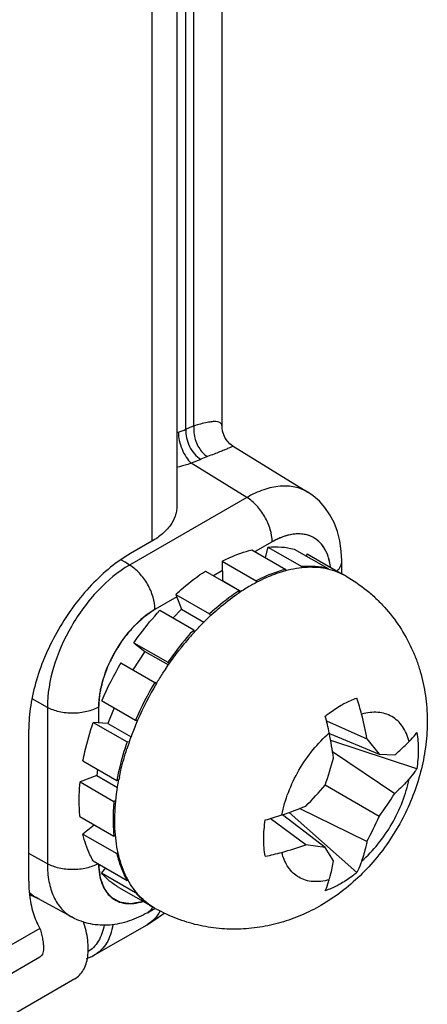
# Model space of a CAD drawing. Header units: inches. Extents: x 0 to 34, y 0 to 22.
# Tile 53 of 168: x 4.97 to 5.221, y 14.31 to 14.917. Entities that reach past the tile are written whole.
import ezdxf

# ---------------------------------------------------------------- set-up
doc = ezdxf.new("R2010")
doc.units = ezdxf.units.IN
doc.header["$LTSCALE"] = 1.87
doc.header["$MEASUREMENT"] = 0
doc.layers.get('0').update_dxf_attribs({"linetype": 'CONTINUOUS'})
doc.layers.add('02___PRT_ALL_AXES', color=7, linetype='CONTINUOUS')
doc.layers.add('COSMETIC', color=7, linetype='CONTINUOUS')

msp = doc.modelspace()

# ---------------------------------------------------------------- linework, layer by layer
at = {"color": 7, "linetype": 'CONTINUOUS'}
for p, q in [((5.09445, 14.66598), (5.09445, 15.54226)), ((5.07217, 14.66414), (5.07217, 15.52939)), ((5.07716, 14.6662), (5.07716, 15.53227)), ((5.10123, 14.65381), (5.14732, 14.62531)), ((5.08135, 14.64562), (5.07545, 14.64326)), ((5.10966, 14.6221), (5.07545, 14.64326)), ((5.10966, 14.6221), (5.0375, 14.58044)), ((5.1253, 14.59471), (5.11485, 14.58868)), ((5.11286, 14.58983), (5.13373, 14.57777)), ((5.1227, 14.59148), (5.12103, 14.5851)), ((5.1227, 14.59148), (5.14357, 14.57943)), ((5.13882, 14.59028), (5.1597, 14.57823)), ((5.14689, 14.58729), (5.14624, 14.586)), ((5.14689, 14.58729), (5.14901, 14.58615)), ((5.14689, 14.58729), (5.16777, 14.57523)), ((5.03474, 14.5821), (5.03248, 14.58346)), ((5.0375, 14.58044), (5.03474, 14.5821)), ((5.09459, 14.58283), (5.11547, 14.57077)), ((5.09459, 14.58283), (5.09466, 14.57082)), ((5.16817, 14.57509), (5.16817, 14.58295)), ((5.08415, 14.57672), (5.10503, 14.56466)), ((5.09462, 14.577), (5.08914, 14.57383)), ((5.13348, 14.57681), (5.13373, 14.57777)), ((5.14357, 14.57943), (5.14338, 14.57867)), ((5.15953, 14.57787), (5.1597, 14.57823)), ((5.16777, 14.57523), (5.16771, 14.57512)), ((5.16989, 14.57409), (5.16777, 14.57523)), ((5.09466, 14.57082), (5.09452, 14.57073)), ((5.09466, 14.57082), (5.10625, 14.56413)), ((5.11547, 14.57077), (5.11548, 14.56959)), ((5.06593, 14.56235), (5.08681, 14.5503)), ((5.06593, 14.56235), (5.06955, 14.55314)), ((5.10504, 14.56331), (5.10503, 14.56466)), ((5.06655, 14.56079), (5.05314, 14.55304)), ((5.05614, 14.55252), (5.07702, 14.54046)), ((5.06955, 14.55314), (5.06426, 14.54783)), ((5.06955, 14.55314), (5.08326, 14.54522)), ((5.08681, 14.5503), (5.08728, 14.5491)), ((5.07751, 14.53922), (5.07702, 14.54046)), ((5.07738, 14.53909), (5.07746, 14.53917)), ((5.04014, 14.53251), (5.06102, 14.52045)), ((5.04014, 14.53251), (5.04688, 14.52719)), ((5.04688, 14.52719), (5.03957, 14.51584)), ((5.04688, 14.52719), (5.06139, 14.51881)), ((5.03216, 14.52012), (5.05304, 14.50807)), ((5.06102, 14.52045), (5.06198, 14.51969)), ((5.05403, 14.50729), (5.05304, 14.50807)), ((4.98683, 14.49267), (4.9774, 14.49793)), ((5.02029, 14.49685), (5.04117, 14.48479)), ((4.98683, 14.49267), (4.98683, 14.39624)), ((5.01837, 14.49283), (5.01837, 14.48311)), ((5.02794, 14.49243), (5.02414, 14.48261)), ((5.02414, 14.48261), (5.01509, 14.48339)), ((5.01509, 14.48339), (5.03597, 14.47134)), ((5.04117, 14.48479), (5.04248, 14.48468)), ((5.15879, 14.48428), (5.18372, 14.47328)), ((5.02414, 14.48261), (5.03836, 14.4744)), ((5.03722, 14.47123), (5.03597, 14.47134)), ((5.16054, 14.47652), (5.16047, 14.47691)), ((5.16054, 14.47653), (5.19121, 14.46385)), ((5.21433, 14.4547), (5.16136, 14.47216)), ((5.18372, 14.47328), (5.19121, 14.46385)), ((5.16251, 14.46541), (5.20084, 14.43961)), ((5.00877, 14.45964), (5.02965, 14.44759)), ((5.19121, 14.46385), (5.20084, 14.46339)), ((5.01778, 14.45444), (5.01724, 14.45057)), ((5.01724, 14.45057), (5.00696, 14.44672)), ((5.00696, 14.44672), (5.02784, 14.43467)), ((5.01724, 14.45057), (5.03007, 14.44316)), ((5.02965, 14.44759), (5.03093, 14.44807)), ((5.19121, 14.4254), (5.15791, 14.44463)), ((5.02902, 14.43511), (5.02784, 14.43467)), ((5.18372, 14.40996), (5.14222, 14.43025)), ((5.00694, 14.42533), (5.02782, 14.41327)), ((5.146, 14.40795), (5.12402, 14.42403)), ((5.13123, 14.42627), (5.13161, 14.4264)), ((5.15791, 14.40618), (5.1316, 14.4264)), ((5.1774, 14.39074), (5.1358, 14.42787)), ((5.01596, 14.42012), (5.00874, 14.41449)), ((5.00874, 14.41449), (5.02962, 14.40243)), ((5.02782, 14.41327), (5.02878, 14.41402)), ((5.15791, 14.40618), (5.146, 14.40795)), ((5.16312, 14.39807), (5.15791, 14.40618)), ((4.98683, 14.39624), (4.97538, 14.40262)), ((5.03043, 14.40306), (5.02962, 14.40243)), ((5.01503, 14.398), (5.03591, 14.38595)), ((5.02268, 14.39359), (5.02021, 14.39054)), ((5.02021, 14.39054), (5.04109, 14.37848)), ((5.03591, 14.38595), (5.03635, 14.3865)), ((5.00212, 14.36318), (4.98088, 14.37485)), ((5.04138, 14.37884), (5.04109, 14.37848)), ((5.04848, 14.36603), (5.05317, 14.36874)), ((5.01596, 14.33994), (5.04822, 14.35857)), ((5.00367, 14.32522), (3.50284, 13.45866))]:
    msp.add_line(p, q, dxfattribs=at)
at = {"color": 3, "linetype": 'CONTINUOUS'}
for p, q in [((5.06659, 15.52617), (5.06659, 14.61655)), ((4.98217, 14.33855), (3.4225, 13.43801))]:
    msp.add_line(p, q, dxfattribs=at)
at = {"color": 7, "linetype": 'CONTINUOUS'}
for points in [[(5.10123, 14.65381), (5.10097, 14.65398), (5.09929, 14.65525), (5.09776, 14.65684), (5.09645, 14.6587), (5.09545, 14.66075), (5.09479, 14.66292), (5.09448, 14.66509), (5.09445, 14.66598)], [(5.16817, 14.58295), (5.16789, 14.58908), (5.16699, 14.59536), (5.1655, 14.6012), (5.16344, 14.60658), (5.16088, 14.61149), (5.15783, 14.61589), (5.15438, 14.61976), (5.15057, 14.62307), (5.14732, 14.62531)], [(4.9763, 14.37696), (4.97635, 14.37694), (4.98114, 14.37471)], [(5.04822, 14.35857), (5.05386, 14.36213), (5.0587, 14.36582)], [(5.01093, 14.33784), (5.01433, 14.33909), (5.01596, 14.33994)]]:
    msp.add_lwpolyline(points, dxfattribs=at)
for centre, radius, start, end in [((5.09978, 14.6043), 0.0659, 110.07872, 114.77151), ((5.05485, 14.69615), 0.03611, 289.00581, 290.52848), ((4.9911, 14.86638), 0.21789, 290.53069, 291.84314), ((5.10436, 14.59612), 0.05459, 110.21748, 114.92973), ((5.15019, 14.53998), 0.03939, 59.38954, 59.99703), ((5.17171, 14.46427), 0.11942, 120.06, 123.93963), ((5.21382, 14.41525), 0.18426, 137.77215, 139.96908), ((5.21754, 14.41212), 0.18912, 140.3769, 140.72966), ((5.21662, 14.41288), 0.18792, 139.96577, 140.37697), ((5.20559, 14.41701), 0.20176, 149.2667, 156.69053), ((5.22767, 14.40434), 0.20311, 149.29138, 156.66584), ((5.22761, 14.4043), 0.20185, 149.31894, 156.53232), ((5.06933, 14.46009), 0.11465, 14.31134, 19.50998), ((5.21943, 14.40787), 0.19293, 156.53722, 159.21162), ((5.01603, 14.44813), 0.14728, 11.2681, 15.38244), ((4.96492, 14.43364), 0.22236, 10.2682, 14.26499), ((5.21005, 14.41132), 0.18293, 160.03286, 162.26453), ((5.21473, 14.40966), 0.1879, 159.61708, 160.04395), ((5.21562, 14.40933), 0.18885, 159.41024, 159.61727), ((5.21619, 14.40911), 0.18946, 159.2159, 159.41024), ((4.88178, 14.42126), 0.28419, 8.11661, 11.21331), ((4.91738, 14.52866), 0.25478, 340.74236, 344.68992), ((5.18253, 14.41861), 0.15445, 168.43994, 169.0079), ((4.96397, 14.61174), 0.25601, 315.31969, 319.24834), ((5.02698, 14.54703), 0.20436, 323.47652, 328.29029), ((5.03848, 14.69974), 0.28877, 288.81359, 291.86015), ((5.08328, 14.56792), 0.14954, 284.64977, 288.70179), ((5.00267, 14.50734), 0.20557, 331.72406, 336.5093), ((5.07195, 14.61403), 0.21898, 285.70558, 289.76416), ((5.10062, 14.5119), 0.1129, 280.45093, 285.73032), ((5.08352, 14.41166), 0.05348, 208.0825, 208.39331), ((4.99269, 14.39628), 0.02447, 227.3876, 241.15317), ((4.8419, 14.10942), 0.29961, 62.32846, 63.35141), ((5.07162, 14.40386), 0.03966, 235.15503, 235.4425), ((5.07152, 14.40372), 0.03949, 235.44068, 239.99315), ((5.07145, 14.40361), 0.03935, 239.99678, 240.69641)]:
    msp.add_arc(centre, radius, start, end, dxfattribs=at)
for points, knots in [([(5.07716, 14.6662), (5.0769, 14.66443), (5.07702, 14.65976), (5.07953, 14.65288), (5.08329, 14.64868), (5.0855, 14.64735)], [0, 0, 0, 0, 0.248036, 0.641103, 1, 1, 1, 1]), ([(5.09445, 14.66598), (5.09445, 14.66636), (5.09434, 14.66713), (5.09359, 14.66811), (5.0923, 14.66871), (5.09051, 14.66895), (5.08813, 14.66884), (5.08356, 14.6681), (5.07985, 14.66704), (5.07716, 14.6662)], [0, 0, 0, 0, 0.060009, 0.11739, 0.18554, 0.276447, 0.398507, 0.557645, 1, 1, 1, 1]), ([(5.06752, 14.66233), (5.06751, 14.66062), (5.06799, 14.65702), (5.06965, 14.65181), (5.0721, 14.64706), (5.07427, 14.64433), (5.07545, 14.64326)], [0, 0, 0, 0, 0.243279, 0.511713, 0.773888, 1, 1, 1, 1]), ([(5.07217, 14.66414), (5.07202, 14.6624), (5.07235, 14.65873), (5.07421, 14.65351), (5.0772, 14.64891), (5.0799, 14.64649), (5.08135, 14.64562)], [0, 0, 0, 0, 0.242687, 0.505143, 0.764782, 1, 1, 1, 1]), ([(5.10123, 14.65381), (5.10124, 14.6538), (5.10117, 14.65373), (5.10107, 14.65368), (5.10082, 14.65354), (5.10028, 14.65328), (5.09928, 14.65282), (5.09769, 14.65212), (5.09551, 14.65122), (5.09274, 14.6501), (5.08933, 14.64877), (5.08685, 14.64784), (5.0855, 14.64735)], [0, 0, 0, 0, 0.002604, 0.011311, 0.026824, 0.049527, 0.11793, 0.219427, 0.356785, 0.532249, 0.746901, 1, 1, 1, 1]), ([(5.07545, 14.64326), (5.07475, 14.643), (5.07185, 14.64198), (5.06887, 14.64119), (5.06659, 14.64071)], [0, 0, 0, 0, 0.243303, 1, 1, 1, 1]), ([(5.14732, 14.62531), (5.14488, 14.62682), (5.13923, 14.62904), (5.12974, 14.62944), (5.1196, 14.6271), (5.11299, 14.624), (5.10966, 14.6221)], [0, 0, 0, 0, 0.217525, 0.450252, 0.709503, 1, 1, 1, 1]), ([(5.1253, 14.59471), (5.1253, 14.59729), (5.12434, 14.60272), (5.121, 14.61038), (5.1161, 14.61716), (5.11189, 14.62077), (5.10966, 14.6221)], [0, 0, 0, 0, 0.236698, 0.498902, 0.761703, 1, 1, 1, 1]), ([(5.16126, 14.57913), (5.16099, 14.58133), (5.16011, 14.5855), (5.15758, 14.59108), (5.15393, 14.59546), (5.14927, 14.59842), (5.14381, 14.5998), (5.13782, 14.59961), (5.13149, 14.5979), (5.12737, 14.5959), (5.1253, 14.59471)], [0, 0, 0, 0, 0.137346, 0.261357, 0.375377, 0.48508, 0.597351, 0.718336, 0.852024, 1, 1, 1, 1]), ([(5.09459, 14.58283), (5.09611, 14.58361), (5.10199, 14.58644), (5.10818, 14.58867), (5.11286, 14.58983)], [0, 0, 0, 0, 0.261916, 1, 1, 1, 1]), ([(5.1227, 14.59148), (5.12546, 14.59172), (5.13089, 14.59179), (5.13627, 14.59094), (5.13882, 14.59028)], [0, 0, 0, 0, 0.512473, 1, 1, 1, 1]), ([(5.0375, 14.58044), (5.03031, 14.57628), (5.0167, 14.56483), (5.00081, 14.54311), (4.98995, 14.51849), (4.98683, 14.50098), (4.98683, 14.49267)], [0, 0, 0, 0, 0.237222, 0.500006, 0.762786, 1, 1, 1, 1]), ([(5.05314, 14.55304), (5.05314, 14.55562), (5.05218, 14.56106), (5.04884, 14.56871), (5.04393, 14.5755), (5.03973, 14.57911), (5.0375, 14.58044)], [0, 0, 0, 0, 0.236698, 0.498902, 0.761703, 1, 1, 1, 1]), ([(5.16539, 14.57669), (5.16623, 14.57758), (5.16763, 14.5795), (5.16817, 14.58185), (5.16817, 14.58295)], [0, 0, 0, 0, 0.526067, 1, 1, 1, 1]), ([(5.06593, 14.56235), (5.0674, 14.56371), (5.07318, 14.56885), (5.07935, 14.57356), (5.08415, 14.57672)], [0, 0, 0, 0, 0.258148, 1, 1, 1, 1]), ([(5.13349, 14.57682), (5.12984, 14.57584), (5.12242, 14.57322), (5.11541, 14.56966), (5.11189, 14.56763)], [0, 0, 0, 0, 0.481916, 1, 1, 1, 1]), ([(5.13373, 14.57777), (5.13222, 14.5774), (5.12594, 14.57561), (5.11989, 14.57304), (5.11547, 14.57077)], [0, 0, 0, 0, 0.238461, 1, 1, 1, 1]), ([(5.15954, 14.57791), (5.15754, 14.57836), (5.15337, 14.57899), (5.14459, 14.57914), (5.1379, 14.57801), (5.13349, 14.57682)], [0, 0, 0, 0, 0.23455, 0.478245, 1, 1, 1, 1]), ([(5.1597, 14.57823), (5.15715, 14.57888), (5.15177, 14.57973), (5.14634, 14.57966), (5.14357, 14.57943)], [0, 0, 0, 0, 0.487527, 1, 1, 1, 1]), ([(5.17095, 14.57348), (5.16921, 14.57449), (5.16553, 14.57625), (5.16163, 14.57743), (5.15963, 14.57789)], [0, 0, 0, 0, 0.496185, 1, 1, 1, 1]), ([(5.17095, 14.57348), (5.17535, 14.57094), (5.18166, 14.56661), (5.1893, 14.55991), (5.1964, 14.55263), (5.20418, 14.54256), (5.21033, 14.53142), (5.2142, 14.52205), (5.21738, 14.51244), (5.22004, 14.50003), (5.22115, 14.48486), (5.22026, 14.46964), (5.2175, 14.4546), (5.21297, 14.43993), (5.20682, 14.42581), (5.19914, 14.41242), (5.19007, 14.39997), (5.17969, 14.38865), (5.16812, 14.37865), (5.15965, 14.373), (5.15527, 14.37047)], [0, 0, 0, 0, 0.062404, 0.093621, 0.124828, 0.187156, 0.249409, 0.280527, 0.311625, 0.373734, 0.435845, 0.498065, 0.560521, 0.623287, 0.686324, 0.749472, 0.812519, 0.875302, 0.937772, 1, 1, 1, 1]), ([(5.10503, 14.56466), (5.10347, 14.56363), (5.0971, 14.55923), (5.09112, 14.55428), (5.08681, 14.5503)], [0, 0, 0, 0, 0.241612, 1, 1, 1, 1]), ([(5.09028, 14.55187), (5.09148, 14.55293), (5.09621, 14.557), (5.10119, 14.56076), (5.10503, 14.56335)], [0, 0, 0, 0, 0.256729, 1, 1, 1, 1]), ([(5.05314, 14.55304), (5.0482, 14.55019), (5.03886, 14.54233), (5.02796, 14.52744), (5.02051, 14.51055), (5.01837, 14.49853), (5.01837, 14.49283)], [0, 0, 0, 0, 0.237222, 0.500006, 0.762786, 1, 1, 1, 1]), ([(5.04014, 14.53251), (5.04137, 14.53428), (5.04637, 14.54121), (5.05182, 14.54782), (5.05614, 14.55252)], [0, 0, 0, 0, 0.253348, 1, 1, 1, 1]), ([(5.0775, 14.53922), (5.07853, 14.54035), (5.08262, 14.54473), (5.08694, 14.54891), (5.09028, 14.55187)], [0, 0, 0, 0, 0.254406, 1, 1, 1, 1]), ([(5.07702, 14.54046), (5.07559, 14.53891), (5.06993, 14.53252), (5.0647, 14.52573), (5.06102, 14.52045)], [0, 0, 0, 0, 0.246207, 1, 1, 1, 1]), ([(5.05401, 14.5073), (5.05529, 14.50946), (5.06054, 14.51795), (5.06641, 14.52605), (5.07113, 14.53183)], [0, 0, 0, 0, 0.25211, 1, 1, 1, 1]), ([(5.16771, 14.49394), (5.16852, 14.4944), (5.17163, 14.49611), (5.17491, 14.49754), (5.1774, 14.49838)], [0, 0, 0, 0, 0.260565, 1, 1, 1, 1]), ([(5.01837, 14.49283), (5.01614, 14.49154), (5.01095, 14.48965), (5.00265, 14.48872), (4.99432, 14.48957), (4.9891, 14.49141), (4.98683, 14.49267)], [0, 0, 0, 0, 0.236704, 0.498908, 0.761706, 1, 1, 1, 1]), ([(5.15803, 14.4872), (5.15882, 14.48784), (5.16191, 14.49027), (5.16519, 14.49248), (5.16771, 14.49394)], [0, 0, 0, 0, 0.258493, 1, 1, 1, 1]), ([(5.20966, 14.47155), (5.20923, 14.47325), (5.20816, 14.47647), (5.2058, 14.48081), (5.20278, 14.48438), (5.19914, 14.4871), (5.19497, 14.48889), (5.19037, 14.48972), (5.18543, 14.48959), (5.18211, 14.48891), (5.18042, 14.48843)], [0, 0, 0, 0, 0.136954, 0.264203, 0.384095, 0.49999, 0.615887, 0.735784, 0.863039, 1, 1, 1, 1]), ([(5.00877, 14.45964), (5.00914, 14.46161), (5.0108, 14.46963), (5.01308, 14.47753), (5.01509, 14.48339)], [0, 0, 0, 0, 0.24377, 1, 1, 1, 1]), ([(5.20966, 14.47155), (5.21009, 14.472), (5.21175, 14.47374), (5.21328, 14.47561), (5.21433, 14.47706)], [0, 0, 0, 0, 0.25855, 1, 1, 1, 1]), ([(5.21433, 14.47706), (5.21502, 14.47358), (5.21565, 14.46606), (5.21496, 14.45858), (5.21433, 14.4547)], [0, 0, 0, 0, 0.474505, 1, 1, 1, 1]), ([(5.03597, 14.47134), (5.03529, 14.46935), (5.03276, 14.46156), (5.03077, 14.45358), (5.02965, 14.44759)], [0, 0, 0, 0, 0.255861, 1, 1, 1, 1]), ([(5.13123, 14.42627), (5.13216, 14.43101), (5.13499, 14.44056), (5.1415, 14.4541), (5.14998, 14.4665), (5.15682, 14.47373), (5.16047, 14.47691)], [0, 0, 0, 0, 0.244012, 0.499996, 0.755981, 1, 1, 1, 1]), ([(5.20084, 14.46339), (5.20162, 14.46405), (5.20465, 14.46667), (5.20757, 14.46942), (5.20966, 14.47155)], [0, 0, 0, 0, 0.255897, 1, 1, 1, 1]), ([(5.03122, 14.44956), (5.03151, 14.45101), (5.03281, 14.4569), (5.03443, 14.46271), (5.03581, 14.46705)], [0, 0, 0, 0, 0.245428, 1, 1, 1, 1]), ([(5.21433, 14.4547), (5.21399, 14.45416), (5.21256, 14.452), (5.21095, 14.44997), (5.20966, 14.44851)], [0, 0, 0, 0, 0.245322, 1, 1, 1, 1]), ([(5.00694, 14.42533), (5.00677, 14.42703), (5.00624, 14.43415), (5.00646, 14.44132), (5.00696, 14.44672)], [0, 0, 0, 0, 0.239616, 1, 1, 1, 1]), ([(5.02876, 14.414), (5.02828, 14.41946), (5.02826, 14.43091), (5.02979, 14.44224), (5.03092, 14.44806)], [0, 0, 0, 0, 0.480349, 1, 1, 1, 1]), ([(5.18042, 14.39787), (5.18406, 14.40105), (5.19091, 14.40827), (5.19939, 14.42068), (5.2059, 14.43422), (5.20873, 14.44377), (5.20966, 14.44851)], [0, 0, 0, 0, 0.244019, 0.500004, 0.755988, 1, 1, 1, 1]), ([(5.20966, 14.44851), (5.20897, 14.44774), (5.20616, 14.44466), (5.20317, 14.44173), (5.20084, 14.43961)], [0, 0, 0, 0, 0.246218, 1, 1, 1, 1]), ([(5.02784, 14.43467), (5.02767, 14.43282), (5.02716, 14.4257), (5.02729, 14.41852), (5.02782, 14.41327)], [0, 0, 0, 0, 0.260385, 1, 1, 1, 1]), ([(5.1211, 14.40087), (5.1204, 14.40435), (5.11978, 14.41187), (5.12047, 14.41935), (5.1211, 14.42323)], [0, 0, 0, 0, 0.474506, 1, 1, 1, 1]), ([(5.01503, 14.398), (5.01433, 14.39923), (5.01164, 14.40447), (5.00977, 14.41012), (5.00874, 14.41449)], [0, 0, 0, 0, 0.238795, 1, 1, 1, 1]), ([(5.03634, 14.38648), (5.0342, 14.39049), (5.03076, 14.39952), (5.02919, 14.409), (5.02876, 14.414)], [0, 0, 0, 0, 0.475314, 1, 1, 1, 1]), ([(5.18372, 14.40996), (5.18349, 14.40892), (5.18255, 14.40485), (5.1814, 14.40083), (5.18042, 14.39787)], [0, 0, 0, 0, 0.253926, 1, 1, 1, 1]), ([(5.02962, 14.40243), (5.02997, 14.40093), (5.0315, 14.39524), (5.03376, 14.38973), (5.03591, 14.38595)], [0, 0, 0, 0, 0.262214, 1, 1, 1, 1]), ([(5.16047, 14.38635), (5.15878, 14.38587), (5.15546, 14.38519), (5.15052, 14.38506), (5.14591, 14.38589), (5.14174, 14.38768), (5.13811, 14.3904), (5.13509, 14.39397), (5.13273, 14.39831), (5.13166, 14.40153), (5.13123, 14.40323)], [0, 0, 0, 0, 0.136961, 0.264216, 0.384113, 0.50001, 0.615905, 0.735797, 0.863046, 1, 1, 1, 1]), ([(5.16047, 14.38635), (5.16073, 14.38729), (5.16176, 14.39117), (5.16259, 14.39509), (5.16312, 14.39807)], [0, 0, 0, 0, 0.244183, 1, 1, 1, 1]), ([(4.98683, 14.39624), (4.98683, 14.39255), (4.9874, 14.38555), (4.99028, 14.37595), (4.99514, 14.3682), (4.99969, 14.36452), (5.00212, 14.36318)], [0, 0, 0, 0, 0.290197, 0.549328, 0.782173, 1, 1, 1, 1]), ([(5.01809, 14.39624), (5.01585, 14.39499), (5.01069, 14.39316), (5.00246, 14.39229), (4.99423, 14.39316), (4.98907, 14.39499), (4.98683, 14.39624)], [0, 0, 0, 0, 0.237789, 0.500013, 0.762231, 1, 1, 1, 1]), ([(5.01837, 14.39605), (5.01839, 14.39391), (5.0187, 14.3898), (5.02018, 14.38408), (5.02261, 14.37924), (5.02596, 14.37542), (5.03016, 14.37281), (5.03502, 14.37152), (5.04035, 14.37155), (5.04393, 14.37239), (5.04575, 14.37298)], [0, 0, 0, 0, 0.149111, 0.284679, 0.408023, 0.522446, 0.633147, 0.746255, 0.867288, 1, 1, 1, 1]), ([(5.18042, 14.39787), (5.18021, 14.39725), (5.17935, 14.39481), (5.1783, 14.39244), (5.1774, 14.39074)], [0, 0, 0, 0, 0.255055, 1, 1, 1, 1]), ([(5.03089, 14.38158), (5.02889, 14.38274), (5.02505, 14.38543), (5.02174, 14.38875), (5.02021, 14.39054)], [0, 0, 0, 0, 0.495064, 1, 1, 1, 1]), ([(5.05283, 14.36891), (5.05115, 14.36988), (5.0479, 14.3721), (5.04352, 14.37613), (5.03965, 14.38086), (5.03747, 14.38438), (5.03647, 14.38623)], [0, 0, 0, 0, 0.241694, 0.486849, 0.738688, 1, 1, 1, 1]), ([(5.15803, 14.37956), (5.15827, 14.38009), (5.15922, 14.3823), (5.15998, 14.38459), (5.16047, 14.38635)], [0, 0, 0, 0, 0.241729, 1, 1, 1, 1]), ([(5.1774, 14.39074), (5.17661, 14.39009), (5.17352, 14.38766), (5.17024, 14.38546), (5.16771, 14.384)], [0, 0, 0, 0, 0.258493, 1, 1, 1, 1]), ([(5.16771, 14.384), (5.16691, 14.38353), (5.1638, 14.38182), (5.16052, 14.3804), (5.15803, 14.37956)], [0, 0, 0, 0, 0.260566, 1, 1, 1, 1]), ([(5.04109, 14.37848), (5.04168, 14.3778), (5.04406, 14.37516), (5.04678, 14.37283), (5.04896, 14.37131)], [0, 0, 0, 0, 0.253973, 1, 1, 1, 1]), ([(5.05173, 14.36959), (5.05136, 14.36884), (5.05044, 14.36747), (5.04916, 14.36642), (5.04848, 14.36603)], [0, 0, 0, 0, 0.514777, 1, 1, 1, 1]), ([(5.15527, 14.37047), (5.15141, 14.36824), (5.14342, 14.36422), (5.1308, 14.35968), (5.11769, 14.35675), (5.10431, 14.35555), (5.09086, 14.35613), (5.07761, 14.35853), (5.0648, 14.36272), (5.05671, 14.36667), (5.05283, 14.36891)], [0, 0, 0, 0, 0.124724, 0.249422, 0.374211, 0.499141, 0.624215, 0.749407, 0.874683, 1, 1, 1, 1]), ([(5.04848, 14.36603), (5.04489, 14.36396), (5.03743, 14.3605), (5.02543, 14.3579), (5.01327, 14.35849), (5.00562, 14.36126), (5.00212, 14.36318)], [0, 0, 0, 0, 0.256022, 0.505503, 0.752727, 1, 1, 1, 1]), ([(5.05632, 14.36707), (5.05535, 14.3653), (5.05303, 14.36203), (5.04989, 14.35953), (5.04822, 14.35857)], [0, 0, 0, 0, 0.512957, 1, 1, 1, 1]), ([(5.00367, 14.32522), (5.00583, 14.32647), (5.00971, 14.33058), (5.01226, 14.33922), (5.01208, 14.34955), (5.01028, 14.35672), (5.009, 14.36041)], [0, 0, 0, 0, 0.195798, 0.422801, 0.692806, 1, 1, 1, 1]), ([(5.02178, 14.35833), (5.02117, 14.35486), (5.01954, 14.34984), (5.01549, 14.34452), (5.01303, 14.34256), (5.01173, 14.34178)], [0, 0, 0, 0, 0.532468, 0.771107, 1, 1, 1, 1]), ([(5.02717, 14.35866), (5.02685, 14.35659), (5.02593, 14.35265), (5.02354, 14.34731), (5.02023, 14.34296), (5.01744, 14.34079), (5.01596, 14.33994)], [0, 0, 0, 0, 0.279579, 0.535361, 0.772671, 1, 1, 1, 1])]:
    msp.add_open_spline(points, degree=3, knots=knots, dxfattribs=at)
for points in [[(5.15963, 14.57789), (5.1596, 14.57789), (5.15957, 14.5779), (5.15954, 14.57791)], [(5.07746, 14.53917), (5.07747, 14.53919), (5.07749, 14.53921), (5.0775, 14.53922)]]:
    msp.add_open_spline(points, degree=3, dxfattribs=at)
at = {"layer": '02___PRT_ALL_AXES', "color": 3, "linetype": 'CONTINUOUS'}
for p, q in [((5.05121, 15.51729), (5.05121, 14.59511)), ((5.05121, 14.59511), (5.03796, 14.58746)), ((4.97538, 14.38538), (4.97538, 14.47907)), ((4.98228, 14.35637), (3.44397, 13.46817))]:
    msp.add_line(p, q, dxfattribs=at)
at = {"layer": '02___PRT_ALL_AXES', "color": 7, "linetype": 'CONTINUOUS'}
for p, q in [((5.14901, 14.58615), (5.16781, 14.5753)), ((5.03089, 14.38158), (5.05177, 14.36953))]:
    msp.add_line(p, q, dxfattribs=at)
at = {"layer": '02___PRT_ALL_AXES', "color": 3, "linetype": 'CONTINUOUS'}
for points, knots in [([(5.06659, 14.61655), (5.06659, 14.61555), (5.06642, 14.61354), (5.06537, 14.60951), (5.06269, 14.60456), (5.05769, 14.59932), (5.05352, 14.59644), (5.05121, 14.59511)], [0, 0, 0, 0, 0.108171, 0.218346, 0.451315, 0.710688, 1, 1, 1, 1]), ([(5.03796, 14.58746), (5.03367, 14.58498), (5.02521, 14.57905), (5.01357, 14.56816), (5.00284, 14.55528), (4.99343, 14.5409), (4.98568, 14.52557), (4.97989, 14.50983), (4.97629, 14.49431), (4.97538, 14.48401), (4.97538, 14.47907)], [0, 0, 0, 0, 0.114124, 0.237348, 0.366976, 0.500006, 0.633035, 0.76266, 0.885881, 1, 1, 1, 1]), ([(4.97538, 14.38538), (4.97538, 14.38261), (4.97571, 14.37601), (4.97762, 14.3661), (4.98051, 14.35933), (4.98228, 14.35637)], [0, 0, 0, 0, 0.275368, 0.656292, 1, 1, 1, 1]), ([(4.98228, 14.35637), (4.98264, 14.35517), (4.98326, 14.3529), (4.98396, 14.34964), (4.98436, 14.34677), (4.98449, 14.3443), (4.98433, 14.34224), (4.98391, 14.34059), (4.9832, 14.33933), (4.98253, 14.33876), (4.98217, 14.33855)], [0, 0, 0, 0, 0.200013, 0.377258, 0.53219, 0.664038, 0.772696, 0.86109, 0.934273, 1, 1, 1, 1])]:
    msp.add_open_spline(points, degree=3, knots=knots, dxfattribs=at)
at = {"layer": 'COSMETIC', "color": 7, "linetype": 'CONTINUOUS'}
for p, q in [((5.1253, 14.59471), (5.11485, 14.58868)), ((5.09462, 14.577), (5.08914, 14.57383)), ((5.06655, 14.56079), (5.05314, 14.55304)), ((5.01837, 14.49283), (5.01837, 14.48311))]:
    msp.add_line(p, q, dxfattribs=at)
for points, knots in [([(5.16127, 14.57907), (5.16114, 14.58008), (5.16077, 14.58238), (5.15987, 14.58574), (5.1585, 14.58906), (5.15678, 14.59198), (5.1547, 14.59446), (5.15231, 14.5965), (5.14962, 14.59805), (5.14666, 14.59911), (5.14347, 14.59966), (5.14008, 14.59969), (5.13653, 14.59922), (5.13285, 14.59823), (5.1291, 14.59675), (5.12656, 14.59544), (5.1253, 14.59471)], [0, 0, 0, 0, 0.054173, 0.126938, 0.199698, 0.272458, 0.345216, 0.417973, 0.490729, 0.563485, 0.636242, 0.709, 0.78176, 0.854523, 0.927288, 1, 1, 1, 1]), ([(5.05314, 14.55304), (5.05257, 14.55265), (5.05145, 14.55188), (5.05004, 14.55091), (5.04892, 14.55013), (5.04821, 14.54964), (5.04765, 14.54925), (5.04723, 14.54896), (5.04688, 14.54872), (5.04663, 14.54855), (5.04649, 14.54845), (5.04638, 14.54839), (5.04628, 14.54828), (5.04615, 14.54816), (5.04591, 14.54794), (5.04557, 14.54763), (5.04517, 14.54725), (5.04462, 14.54675), (5.04395, 14.54612), (5.04314, 14.54537), (5.04232, 14.54462), (5.04165, 14.54399), (5.04111, 14.54349), (5.0407, 14.54312), (5.04036, 14.5428), (5.04012, 14.54259), (5.03999, 14.54246), (5.03989, 14.54237), (5.03979, 14.54225), (5.03967, 14.54211), (5.03945, 14.54184), (5.03914, 14.54147), (5.03876, 14.54103), (5.03827, 14.54043), (5.03764, 14.53969), (5.03689, 14.5388), (5.03614, 14.5379), (5.03552, 14.53716), (5.03502, 14.53657), (5.03465, 14.53612), (5.03433, 14.53575), (5.03412, 14.53549), (5.03399, 14.53534), (5.03389, 14.53523), (5.03381, 14.5351), (5.0337, 14.53493), (5.03351, 14.53463), (5.03323, 14.53421), (5.0329, 14.5337), (5.03245, 14.53302), (5.03189, 14.53218), (5.03123, 14.53116), (5.03056, 14.53014), (5.03, 14.5293), (5.02956, 14.52862), (5.02922, 14.52811), (5.02894, 14.52769), (5.02875, 14.52739), (5.02864, 14.52722), (5.02855, 14.52709), (5.02849, 14.52696), (5.0284, 14.52678), (5.02824, 14.52647), (5.02801, 14.52602), (5.02775, 14.52549), (5.02739, 14.52478), (5.02694, 14.52389), (5.0264, 14.52282), (5.02586, 14.52175), (5.02541, 14.52087), (5.02505, 14.52015), (5.02478, 14.51962), (5.02456, 14.51917), (5.0244, 14.51886), (5.02432, 14.51869), (5.02424, 14.51855), (5.0242, 14.51841), (5.02413, 14.51823), (5.02401, 14.51791), (5.02385, 14.51746), (5.02365, 14.51691), (5.02338, 14.51618), (5.02304, 14.51527), (5.02264, 14.51417), (5.02224, 14.51308), (5.02191, 14.51217), (5.02164, 14.51144), (5.02144, 14.51089), (5.02127, 14.51043), (5.02116, 14.51012), (5.02109, 14.50993), (5.02103, 14.5098), (5.02101, 14.50966), (5.02097, 14.50948), (5.0209, 14.50917), (5.02079, 14.50872), (5.02067, 14.50818), (5.0205, 14.50746), (5.0203, 14.50656), (5.02005, 14.50548), (5.0198, 14.5044), (5.01959, 14.5035), (5.01943, 14.50278), (5.0193, 14.50224), (5.0192, 14.50179), (5.01913, 14.50147), (5.01909, 14.50129), (5.01905, 14.50116), (5.01905, 14.50103), (5.01903, 14.50086), (5.01901, 14.50055), (5.01897, 14.50012), (5.01893, 14.4996), (5.01887, 14.4989), (5.0188, 14.49804), (5.01869, 14.49665), (5.01854, 14.49491), (5.01843, 14.49352), (5.01837, 14.49283)], [0, 0, 0, 0, 0.03125, 0.0625, 0.078125, 0.09375, 0.101562, 0.109375, 0.117188, 0.121094, 0.123047, 0.125, 0.126953, 0.128906, 0.132812, 0.140625, 0.148438, 0.15625, 0.171875, 0.1875, 0.203125, 0.21875, 0.226562, 0.234375, 0.242188, 0.246094, 0.248047, 0.25, 0.251953, 0.253906, 0.257812, 0.265625, 0.273438, 0.28125, 0.296875, 0.3125, 0.328125, 0.34375, 0.351562, 0.359375, 0.367188, 0.371094, 0.373047, 0.375, 0.376953, 0.378906, 0.382812, 0.390625, 0.398438, 0.40625, 0.421875, 0.4375, 0.453125, 0.46875, 0.476562, 0.484375, 0.492188, 0.496094, 0.498047, 0.5, 0.501953, 0.503906, 0.507812, 0.515625, 0.523438, 0.53125, 0.546875, 0.5625, 0.578125, 0.59375, 0.601562, 0.609375, 0.617188, 0.621094, 0.623047, 0.625, 0.626953, 0.628906, 0.632812, 0.640625, 0.648438, 0.65625, 0.671875, 0.6875, 0.703125, 0.71875, 0.726562, 0.734375, 0.742188, 0.746094, 0.748047, 0.75, 0.751953, 0.753906, 0.757812, 0.765625, 0.773438, 0.78125, 0.796875, 0.8125, 0.828125, 0.84375, 0.851562, 0.859375, 0.867188, 0.871094, 0.873047, 0.875, 0.876953, 0.878906, 0.882812, 0.890625, 0.898438, 0.90625, 0.921875, 0.9375, 0.96875, 1, 1, 1, 1]), ([(5.01837, 14.39607), (5.01849, 14.39502), (5.01866, 14.39346), (5.01886, 14.39163), (5.01898, 14.39059), (5.01907, 14.38981), (5.01914, 14.38915), (5.0192, 14.38863), (5.01923, 14.38831), (5.01926, 14.38804), (5.01928, 14.38788), (5.01929, 14.38777), (5.0193, 14.3877), (5.01933, 14.38765), (5.01935, 14.38758), (5.01941, 14.38742), (5.0195, 14.38718), (5.01963, 14.38685), (5.01975, 14.38653), (5.01991, 14.3861), (5.0202, 14.38534), (5.0206, 14.38426), (5.02101, 14.38318), (5.0213, 14.38242), (5.02146, 14.38199), (5.02158, 14.38166), (5.0217, 14.38134), (5.0218, 14.38109), (5.02186, 14.38093), (5.02188, 14.38087), (5.0219, 14.38081), (5.02193, 14.38077), (5.02199, 14.3807), (5.02207, 14.38059), (5.02221, 14.38043), (5.02237, 14.38023), (5.02264, 14.3799), (5.02297, 14.37949), (5.02336, 14.37901), (5.02376, 14.37852), (5.02416, 14.37803), (5.02456, 14.37754), (5.02495, 14.37705), (5.02528, 14.37664), (5.02555, 14.37632), (5.02571, 14.37611), (5.02585, 14.37595), (5.02595, 14.37583), (5.02603, 14.37573), (5.02609, 14.37566), (5.02612, 14.37562), (5.02614, 14.37558), (5.02618, 14.37557), (5.02622, 14.37554), (5.0263, 14.3755), (5.0264, 14.37544), (5.02653, 14.37537), (5.02671, 14.37527), (5.02692, 14.37515), (5.02727, 14.37496), (5.0277, 14.37472), (5.02822, 14.37443), (5.02873, 14.37414), (5.02925, 14.37385), (5.02977, 14.37356), (5.03029, 14.37327), (5.03072, 14.37303), (5.03107, 14.37284), (5.03128, 14.37272), (5.03145, 14.37262), (5.03156, 14.37256), (5.03164, 14.37252), (5.03168, 14.37249), (5.03174, 14.37249), (5.0318, 14.37248), (5.03196, 14.37246), (5.03219, 14.37243), (5.03251, 14.37239), (5.03282, 14.37234), (5.03324, 14.37229), (5.03397, 14.37219), (5.03502, 14.37205), (5.03607, 14.37191), (5.0368, 14.37181), (5.03722, 14.37176), (5.03753, 14.37171), (5.03785, 14.37167), (5.03808, 14.37164), (5.03824, 14.37162), (5.03831, 14.37161), (5.03836, 14.3716), (5.03841, 14.37161), (5.03852, 14.37163), (5.03866, 14.37166), (5.03889, 14.3717), (5.03918, 14.37175), (5.03964, 14.37184), (5.04022, 14.37195), (5.04091, 14.37208), (5.04184, 14.37225), (5.04346, 14.37255), (5.04485, 14.37281), (5.04577, 14.37298)], [0, 0, 0, 0, 0.0625, 0.09375, 0.109375, 0.125, 0.140625, 0.148438, 0.15625, 0.160156, 0.164062, 0.166016, 0.166992, 0.167969, 0.169922, 0.171875, 0.179688, 0.1875, 0.195312, 0.203125, 0.21875, 0.25, 0.28125, 0.296875, 0.304688, 0.3125, 0.320312, 0.328125, 0.330078, 0.332031, 0.333008, 0.333984, 0.335938, 0.339844, 0.34375, 0.351562, 0.359375, 0.375, 0.390625, 0.40625, 0.421875, 0.4375, 0.453125, 0.46875, 0.476562, 0.484375, 0.488281, 0.492188, 0.496094, 0.498047, 0.499023, 0.5, 0.500977, 0.501953, 0.503906, 0.507812, 0.511719, 0.515625, 0.523438, 0.53125, 0.546875, 0.5625, 0.578125, 0.59375, 0.609375, 0.625, 0.640625, 0.648438, 0.65625, 0.660156, 0.664062, 0.666016, 0.666992, 0.667969, 0.669922, 0.671875, 0.679688, 0.6875, 0.695312, 0.703125, 0.71875, 0.75, 0.78125, 0.796875, 0.804688, 0.8125, 0.820312, 0.828125, 0.830078, 0.832031, 0.833008, 0.833984, 0.835938, 0.839844, 0.84375, 0.851562, 0.859375, 0.875, 0.890625, 0.90625, 0.9375, 1, 1, 1, 1])]:
    msp.add_open_spline(points, degree=3, knots=knots, dxfattribs=at)

doc.saveas('drawing.dxf')
